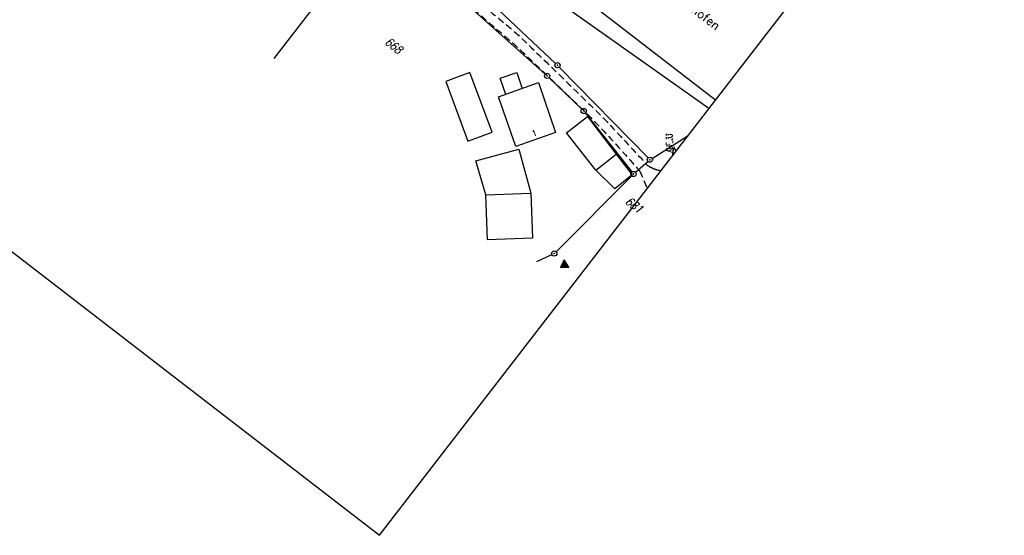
# Model space of a CAD drawing. Extents: x 448814 to 449970, y 436659 to 437685.
# Tile 84 of 132: x 449608 to 449894, y 436659 to 436809. Entities that reach past the tile are written whole.
import ezdxf

# ---------------------------------------------------------------- set-up
doc = ezdxf.new("R2010")
doc.units = 0
doc.header["$LTSCALE"] = 2
doc.header["$MEASUREMENT"] = 0
doc.linetypes.add('AUSGEZOGEN', pattern=[0])
doc.linetypes.add('GESTRICH-X2', pattern=[1.5, 1, -0.5])
doc.layers.get('0').update_dxf_attribs({"linetype": 'AUSGEZOGEN'})
for name, color, linetype in [('214-FLSTNR', 8, 'AUSGEZOGEN'), ('214-GEBAEUDE', 7, 'AUSGEZOGEN'), ('214-GRENZL', 8, 'AUSGEZOGEN'), ('214-GRENZP', 8, 'AUSGEZOGEN'), ('ANMERKUNG', 7, 'CONTINUOUS'), ('BOESCHG', 250, 'AUSGEZOGEN'), ('BW-SCHRIFT', 250, 'AUSGEZOGEN'), ('HAUSNR', 7, 'AUSGEZOGEN'), ('Planeinteilung', 250, 'CONTINUOUS'), ('SCHRIFT', 7, 'AUSGEZOGEN'), ('STROMLTG', 4, 'AUSGEZOGEN'), ('WEG', 250, 'GESTRICH-X2')]:
    doc.layers.add(name, color=color, linetype=linetype)
doc.styles.add('ROMANS', font='romans.shx', dxfattribs={"width": 0.8})
doc.styles.get("Standard").update_dxf_attribs({"font": 'TXT.SHX'})

# ---------------------------------------------------------------- blocks, each defined once
blk = doc.blocks.new('1135420')
for p, q in [((1135, 0), (1135, 297)), ((0, 0), (1135, 0))]:
    blk.add_line(p, q)
blk = doc.blocks.new('GST')
at = {"color": 0}
blk.add_circle((0, 0), 0.75, dxfattribs=at)
blk.add_point((0, 0), dxfattribs=at)
blk = doc.blocks.new('RPFEIL')
at = {"color": 0}
for p, q in [((0, 0), (-1.25, -2.17)), ((-1.25, -2.17), (1.25, -2.17)), ((-1.15, -2.17), (-1.15, -1.99)), ((-1.05, -2.17), (-1.05, -1.82)), ((-0.95, -2.17), (-0.95, -1.65)), ((-0.85, -2.17), (-0.85, -1.47)), ((-0.75, -2.17), (-0.75, -1.3)), ((-0.65, -2.17), (-0.65, -1.13)), ((-0.55, -2.17), (-0.55, -0.95)), ((-0.45, -2.17), (-0.45, -0.78)), ((-0.35, -2.17), (-0.35, -0.61)), ((-0.25, -2.17), (-0.25, -0.43)), ((-0.15, -2.17), (-0.15, -0.26)), ((-0.05, -2.17), (-0.05, -0.09)), ((1.25, -2.17), (0, 0)), ((0.05, -2.17), (0.05, -0.09)), ((0.15, -2.17), (0.15, -0.26)), ((0.25, -2.17), (0.25, -0.43)), ((0.35, -2.17), (0.35, -0.61)), ((0.45, -2.17), (0.45, -0.78)), ((0.55, -2.17), (0.55, -0.95)), ((0.65, -2.17), (0.65, -1.13)), ((0.75, -2.17), (0.75, -1.3)), ((0.85, -2.17), (0.85, -1.47)), ((0.95, -2.17), (0.95, -1.65)), ((1.05, -2.17), (1.05, -1.82)), ((1.15, -2.17), (1.15, -1.99))]:
    blk.add_line(p, q, dxfattribs=at)

msp = doc.modelspace()

# ---------------------------------------------------------------- linework, layer by layer
at = {"layer": '214-GEBAEUDE', "flags": 128}
for points in [[(449738.66, 436773.83), (449745.7, 436776.48), (449739.18, 436793.77), (449732.2, 436791.14), (449738.66, 436773.83)], [(449749.68, 436787.44), (449748.04, 436792.16), (449752.81, 436793.83), (449754.44, 436789.15)], [(449747.51, 436786.69), (449759.15, 436790.83), (449764.1, 436776.37), (449752.57, 436772.32), (449747.51, 436786.69)], [(449775.83, 436765.44), (449781.71, 436770.09), (449786.37, 436764.01), (449781.32, 436760.02), (449775.83, 436765.44), (449767.29, 436776.26), (449773.34, 436781.04), (449781.71, 436770.09)], [(449740.98, 436768.14), (449753.46, 436771.51), (449756.91, 436758.75), (449757.38, 436745.66), (449744.3, 436745.19), (449743.83, 436758.28), (449756.91, 436758.75)], [(449743.83, 436758.28), (449740.98, 436768.14)]]:
    msp.add_lwpolyline(points, dxfattribs=at)
at = {"layer": '214-GRENZL', "flags": 128}
for points in [[(449715.72, 436841.15), (449682.29, 436797.81)], [(449764.12, 436796.42), (449737.61, 436821.41)], [(449733.42, 436818.06), (449761.09, 436793.31)], [(449790.96, 436768.98), (449765.19, 436795.37)], [(449771.73, 436783.13), (449762.19, 436792.29)], [(449772.74, 436782.02), (449786.27, 436764.89)], [(449792.11, 436768.84), (449802.6, 436775.48)], [(449787.3, 436764.79), (449790.92, 436767.95)], [(449764.26, 436741.72), (449786.21, 436763.77)], [(449758.68, 436738.85), (449763.05, 436740.87)]]:
    msp.add_lwpolyline(points, dxfattribs=at)
at = {"layer": 'BOESCHG'}
msp.add_line((449798.43, 436771.89), (449799.01, 436771.13), dxfattribs=at)
msp.add_arc((449810.76, 436768.59), 12.76, 163.5908, 175.8296, dxfattribs=at)
at = {"layer": 'BW-SCHRIFT'}
msp.add_lwpolyline([(449810.53, 436785.75), (449770, 436817.1), (449793.1, 436847.04), (449833.69, 436815.76)], dxfattribs=at)
at = {"layer": 'STROMLTG', "flags": 128}
msp.add_lwpolyline([(449808.66, 436783.33), (449699.48, 436860.62), (449444.3, 437041.88), (449195.4, 437219.16), (448919.45, 437415.95), (448883.12, 437441.79)], dxfattribs=at)
at = {"layer": 'WEG', "flags": 128}
for points in [[(449526.11, 437002.5, 0.000258), (449533.78, 437001.6, 0.000364), (449539.22, 437000.96), (449544.6, 437000.33, 0.000666), (449556.55, 436998.96, -0.000573), (449570.44, 436997.37, -0.000518), (449572.54, 436997.13, -0.000653), (449574.2, 436996.93, -0.004624), (449575.32, 436996.79, -0.00208), (449577.81, 436996.43, -0.003663), (449582.66, 436995.68, -0.002624), (449589.41, 436994.54, -0.000262), (449590.62, 436994.33, -0.000465), (449591.3, 436994.21, -0.003059), (449591.97, 436994.09, -0.002882), (449592.68, 436993.95, -0.02301), (449593.01, 436993.87, -0.008746), (449593.87, 436993.59, -0.022856), (449595.32, 436993.03, -0.009829), (449598.59, 436991.5, -0.006537), (449601.44, 436990.06, -0.01117), (449603.07, 436989.16, -0.010248), (449604.48, 436988.3, -0.01041), (449605.83, 436987.4, -0.012763), (449607.51, 436986.16, -0.013437), (449609.04, 436984.9, -0.007736), (449610.65, 436983.46, -0.009611), (449611.91, 436982.25, -0.00428), (449613.75, 436980.39, -0.006301), (449614.97, 436979.1, -0.002055), (449616.01, 436977.96, -0.003144), (449616.68, 436977.22, -0.004707), (449618.5, 436975.12, -0.002862), (449621.44, 436971.62, -0.001455), (449625.98, 436966.13, -0.002534), (449628.56, 436962.95, -0.000085), (449628.97, 436962.44, -0.000055), (449629.62, 436961.63, -0.000904), (449637.61, 436951.65, -0.000735), (449647.41, 436939.34, -0.00182), (449649.06, 436937.24, -0.000693), (449653.38, 436931.7, -0.011254), (449658.49, 436924.8, 0.008861), (449664.94, 436916.02, 0.014681), (449669.67, 436910.17, -0.013499), (449674.83, 436903.83, -0.010539), (449683.52, 436892.01, -0.004714), (449702.15, 436865.02, -0.003143), (449709.77, 436853.59, 0.003397), (449716.83, 436843.01, 0.008007), (449726.8, 436828.8, 0.01213), (449733.76, 436819.69, 0.013843), (449737.77, 436814.96, 0.018936), (449740.93, 436811.7, 0.018938), (449745.86, 436807.32, -0.013566), (449752.81, 436801.29, -0.004624), (449754.94, 436799.3, -0.000599), (449771.19, 436783.8, -0.014612), (449777.32, 436777.59, -0.007617), (449788.53, 436765.17)], [(449667.07, 436917.72, -0.004232), (449674.99, 436908.12, -0.015819), (449677, 436905.47, -0.001187), (449698.96, 436874.44, -0.004718), (449704.4, 436866.56, -0.003141), (449712.03, 436855.12, 0.003408), (449719.08, 436844.57, 0.007998), (449728.97, 436830.47, 0.012083), (449735.88, 436821.41, 0.01389), (449739.68, 436816.94, 0.017716), (449742.87, 436813.62, 0.023552), (449747.82, 436809.27, -0.018847), (449754.05, 436803.89, -0.005148), (449756, 436802.05, -0.000568), (449773.43, 436785.09, -0.009797), (449779.41, 436779.04, -0.005), (449790.75, 436766.84)]]:
    msp.add_lwpolyline(points, format="xyb", dxfattribs=at)
msp.add_lwpolyline([(449788.53, 436765.17), (449790.89, 436759.82)], dxfattribs=at)
at = {"layer": 'WEG'}
msp.add_lwpolyline([(449790.75, 436766.84, 0.047666), (449792.35, 436765.96, 0.047666), (449794.08, 436765.4, 0.017026), (449794.72, 436765.28, 0.051312)], format="xyb", dxfattribs=at)

# ---------------------------------------------------------------- block references
at = {"layer": '214-GRENZP'}
for p in [(449764.67, 436795.91), (449761.65, 436792.81), (449772.27, 436782.61), (449791.48, 436768.44), (449786.74, 436764.3), (449763.73, 436741.19)]:
    msp.add_blockref('GST', p, dxfattribs=at)
at = {"layer": 'Planeinteilung', "linetype": 'Continuous', "rotation": 322.3369009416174}
msp.add_blockref('1135420', (448814.48, 437352.85), dxfattribs=at)
at = {"layer": 'SCHRIFT', "rotation": 123.7650575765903}
msp.add_blockref('RPFEIL', (449765.5, 436737.11), dxfattribs=at)

# ---------------------------------------------------------------- texts
at = {"layer": '214-FLSTNR', "style": 'ROMANS', "oblique": 15, "width": 0.8}
for s, p in [('668', (449714.28, 436802.22)), ('681', (449784.1, 436755.92))]:
    msp.add_text(s, height=2.5, rotation=322.3368, dxfattribs=at).set_placement(p)
at = {"layer": 'ANMERKUNG', "style": 'ROMANS', "oblique": 7, "width": 0.5}
msp.add_text('AUF_33', height=1.8, rotation=90, dxfattribs=at).set_placement((449798.03, 436770.52))
at = {"layer": 'BW-SCHRIFT', "style": 'ROMANS'}
msp.add_text('Greding-Günzenhofen', height=2.5, rotation=322.371, dxfattribs=at).set_placement((449781.59, 436828.36))
at = {"layer": 'HAUSNR', "width": 0.66}
msp.add_text('1', height=1.8, rotation=19, dxfattribs=at).set_placement((449757.63, 436775.16))

doc.saveas('drawing.dxf')
